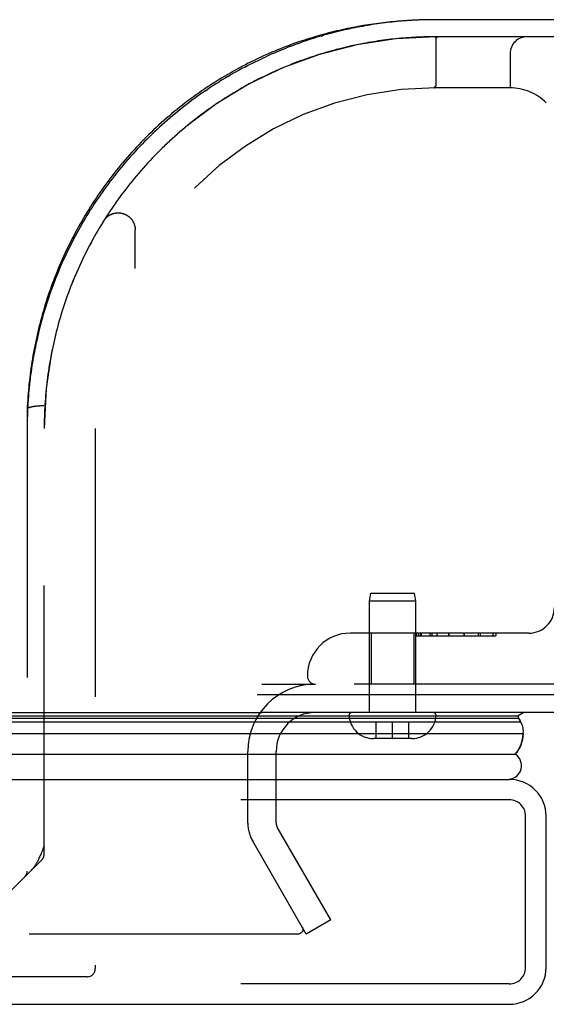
# Model space of a CAD drawing. Header units: inches. Extents: x 0 to 179, y 0 to 116.
# Tile 197 of 234: x 78.11 to 80.04, y 96.16 to 99.77. Entities that reach past the tile are written whole.
import ezdxf

# ---------------------------------------------------------------- set-up
doc = ezdxf.new("R2010")
doc.units = ezdxf.units.IN
doc.header["$LTSCALE"] = 9.842105
doc.header["$MEASUREMENT"] = 0
doc.linetypes.add('HIDDEN', pattern=[0.2, 0.1, -0.1])
doc.layers.get('0').update_dxf_attribs({"linetype": 'CONTINUOUS'})
doc.layers.add('DEFAULT_2', color=8, linetype='HIDDEN')
doc.layers.add('RIGHTHAND_DOOR_ASSEMBLY', color=7, linetype='CONTINUOUS')

msp = doc.modelspace()

# ---------------------------------------------------------------- linework, layer by layer
at = {"color": 7, "linetype": 'Continuous'}
for p, q in [((78.9786, 97.2969), (80.58, 97.2969)), ((34.4445, 97.2309), (78.9445, 97.2309))]:
    msp.add_line(p, q, dxfattribs=at)
at = {"color": 3, "linetype": 'Continuous'}
msp.add_line((80.4685, 97.2309), (78.9965, 97.2309), dxfattribs=at)
at = {"layer": 'DEFAULT_2', "color": 8, "linetype": 'HIDDEN'}
for p, q in [((78.9965, 97.3349), (79.191, 97.3349)), ((78.9445, 96.8258), (78.9445, 97.0884)), ((79.0485, 96.8258), (79.0485, 97.0884)), ((79.249, 96.4704), (79.0525, 96.8108)), ((79.159, 96.4184), (78.9624, 96.7588)), ((79.249, 96.4704), (79.159, 96.4184)), ((79.1269, 96.4184), (58.1635, 96.4184))]:
    msp.add_line(p, q, dxfattribs=at)
for points in [[(79.1469, 96.4357), (79.1469, 96.4349), (79.1467, 96.4332), (79.1463, 96.4314), (79.1457, 96.4297), (79.1449, 96.4281), (79.1439, 96.4266), (79.1428, 96.4251), (79.1414, 96.4238), (79.14, 96.4226), (79.1384, 96.4215), (79.1366, 96.4206), (79.1348, 96.4198), (79.1329, 96.4192), (79.1309, 96.4187), (79.1289, 96.4184), (79.1269, 96.4184)], [(79.1448, 96.4434), (79.1456, 96.4418), (79.1462, 96.4401), (79.1466, 96.4384), (79.1469, 96.4367), (79.1469, 96.4357)]]:
    msp.add_lwpolyline(points, dxfattribs=at)
for centre, radius, start, end in [((79.191, 97.0884), 0.2465, 90, 180), ((79.191, 97.0884), 0.1425, 90, 180), ((79.0785, 96.8258), 0.134, 180, 210), ((79.0785, 96.8258), 0.03, 180, 210)]:
    msp.add_arc(centre, radius, start, end, dxfattribs=at)
at = {"layer": 'RIGHTHAND_DOOR_ASSEMBLY', "color": 8, "linetype": 'HIDDEN'}
for p, q in [((79.6257, 99.7724), (79.6165, 99.7723)), ((79.6342, 99.7724), (79.6254, 99.7724)), ((80.163, 99.7724), (79.6342, 99.7724)), ((79.214, 99.7124), (79.2236, 99.7152)), ((79.1059, 99.6764), (79.1159, 99.6801)), ((79.1258, 99.6837), (79.1159, 99.6801)), ((80.163, 99.7099), (79.6342, 99.7099)), ((79.6342, 99.7043), (79.6342, 99.5327)), ((79.6423, 99.7096), (79.6419, 99.7095)), ((79.6427, 99.7096), (79.6423, 99.7096)), ((79.6432, 99.7097), (79.6427, 99.7096)), ((79.6437, 99.7097), (79.6432, 99.7097)), ((79.6442, 99.7098), (79.6437, 99.7097)), ((79.6447, 99.7098), (79.6442, 99.7098)), ((79.6452, 99.7098), (79.6458, 99.7099)), ((79.6463, 99.7099), (79.6469, 99.7099)), ((79.2049, 99.6442), (79.195, 99.6411)), ((79.2243, 99.6502), (79.2146, 99.6472)), ((79.9065, 99.6474), (79.9065, 99.5224)), ((79.1658, 99.6314), (79.156, 99.6279)), ((79.1755, 99.6347), (79.1657, 99.6313)), ((79.1853, 99.6379), (79.1754, 99.6347)), ((79.1951, 99.6411), (79.1852, 99.6379)), ((78.8712, 99.5639), (78.8815, 99.5699)), ((79.0406, 99.5815), (79.031, 99.5771)), ((78.83, 99.5387), (78.8403, 99.5451)), ((78.9437, 99.5331), (78.9336, 99.5274)), ((78.9536, 99.5384), (78.9435, 99.5329)), ((78.9634, 99.5436), (78.9534, 99.5383)), ((78.9732, 99.5488), (78.9632, 99.5435)), ((78.9829, 99.5537), (78.973, 99.5487)), ((78.9926, 99.5586), (78.9827, 99.5537)), ((79.0022, 99.5634), (78.9924, 99.5586)), ((78.789, 99.5117), (78.7993, 99.5186)), ((78.8835, 99.4981), (78.8731, 99.4917)), ((78.8937, 99.5043), (78.8833, 99.498)), ((78.9038, 99.5103), (78.8934, 99.5041)), ((78.9138, 99.5162), (78.9035, 99.5101)), ((78.9239, 99.522), (78.9136, 99.516)), ((78.9338, 99.5276), (78.9236, 99.5218)), ((79.6275, 99.5224), (79.6273, 99.5224)), ((79.6277, 99.5224), (79.6274, 99.5224)), ((79.6318, 99.5269), (79.633, 99.5286)), ((79.633, 99.5286), (79.6318, 99.5269)), ((79.9065, 99.5224), (79.6342, 99.5224)), ((78.8329, 99.4657), (78.8226, 99.4587)), ((78.843, 99.4724), (78.8327, 99.4655)), ((78.8531, 99.479), (78.8428, 99.4722)), ((78.8633, 99.4855), (78.8529, 99.4788)), ((78.8734, 99.4919), (78.863, 99.4853)), ((78.783, 99.4305), (78.7728, 99.423)), ((78.7929, 99.4377), (78.7827, 99.4303)), ((78.8029, 99.4449), (78.7926, 99.4376)), ((78.8129, 99.4519), (78.8026, 99.4447)), ((78.8229, 99.4588), (78.8126, 99.4517)), ((78.7339, 99.3927), (78.724, 99.3847)), ((78.7436, 99.4005), (78.7337, 99.3926)), ((78.7534, 99.4082), (78.7434, 99.4003)), ((78.7632, 99.4157), (78.7532, 99.408)), ((78.7731, 99.4232), (78.763, 99.4155)), ((78.6861, 99.3525), (78.6764, 99.344)), ((78.6955, 99.3608), (78.6858, 99.3523)), ((78.705, 99.3689), (78.6953, 99.3606)), ((78.7146, 99.3769), (78.7048, 99.3687)), ((78.7242, 99.3849), (78.7144, 99.3768)), ((78.6489, 99.3187), (78.6395, 99.3098)), ((78.6581, 99.3273), (78.6487, 99.3185)), ((78.6673, 99.3358), (78.6579, 99.3271)), ((78.6767, 99.3442), (78.6671, 99.3356)), ((78.6128, 99.2835), (78.6038, 99.2743)), ((78.6217, 99.2924), (78.6126, 99.2833)), ((78.6307, 99.3012), (78.6215, 99.2922)), ((78.6397, 99.31), (78.6305, 99.301)), ((78.5779, 99.247), (78.5693, 99.2375)), ((78.5865, 99.2562), (78.5778, 99.2468)), ((78.5952, 99.2654), (78.5864, 99.256)), ((78.604, 99.2744), (78.595, 99.2652)), ((78.5445, 99.2093), (78.5361, 99.1995)), ((78.5527, 99.2188), (78.5443, 99.2091)), ((78.561, 99.2283), (78.5525, 99.2186)), ((78.5694, 99.2377), (78.5609, 99.2281)), ((78.5203, 99.1804), (78.5122, 99.1704)), ((78.5282, 99.1901), (78.5201, 99.1802)), ((78.5363, 99.1997), (78.5281, 99.1899)), ((78.4893, 99.141), (78.4817, 99.1308)), ((78.4969, 99.1509), (78.4892, 99.1408)), ((78.5046, 99.1608), (78.4968, 99.1507)), ((78.5124, 99.1706), (78.5045, 99.1606)), ((78.4599, 99.1008), (78.4527, 99.0904)), ((78.4743, 99.1208), (78.467, 99.1107)), ((78.4818, 99.131), (78.4743, 99.1208)), ((78.4389, 99.0701), (78.432, 99.0596)), ((78.4458, 99.0803), (78.4388, 99.0699)), ((78.4528, 99.0906), (78.4457, 99.0802)), ((78.4122, 99.0286), (78.4057, 99.018)), ((78.4188, 99.039), (78.4121, 99.0284)), ((78.4254, 99.0494), (78.4187, 99.0389)), ((78.4321, 99.0598), (78.4253, 99.0493)), ((78.3933, 98.9971), (78.3871, 98.9864)), ((78.3995, 99.0076), (78.3932, 98.9969)), ((78.4058, 99.0181), (78.3994, 99.0075)), ((78.5315, 98.8599), (78.5315, 99.0015)), ((78.3753, 98.9653), (78.3695, 98.9545)), ((78.3812, 98.9759), (78.3753, 98.9652)), ((78.3872, 98.9865), (78.3812, 98.9758)), ((78.3528, 98.9226), (78.3473, 98.9117)), ((78.3583, 98.9333), (78.3527, 98.9224)), ((78.3695, 98.9545), (78.3638, 98.9438)), ((78.3474, 98.9118), (78.342, 98.9009)), ((78.3171, 98.8469), (78.3124, 98.8358)), ((78.3268, 98.8685), (78.3219, 98.8576)), ((78.2824, 98.7592), (78.2785, 98.7482)), ((78.2864, 98.7703), (78.2824, 98.7592)), ((78.2571, 98.6822), (78.2539, 98.6711)), ((78.2604, 98.6933), (78.2571, 98.6821)), ((78.2245, 98.5494), (78.2223, 98.5383)), ((78.2148, 98.4941), (78.2131, 98.4829)), ((78.2165, 98.5051), (78.2148, 98.494)), ((78.2184, 98.5162), (78.2165, 98.5051)), ((78.2086, 98.4498), (78.2073, 98.4387)), ((78.21, 98.4609), (78.2086, 98.4498)), ((78.2115, 98.4719), (78.21, 98.4608)), ((78.2131, 98.483), (78.2115, 98.4719)), ((78.2049, 98.4166), (78.2038, 98.4056)), ((78.206, 98.4277), (78.2049, 98.4166)), ((78.2073, 98.4387), (78.206, 98.4276)), ((78.2019, 98.3835), (78.2011, 98.3724)), ((78.2028, 98.3945), (78.2019, 98.3835)), ((78.2038, 98.4056), (78.2028, 98.3945)), ((78.1352, 98.3433), (78.1352, 98.3432)), ((78.1352, 98.3432), (78.1352, 96.6498)), ((78.1735, 98.3549), (78.1715, 98.3547)), ((78.1756, 98.3551), (78.1735, 98.3549)), ((78.1777, 98.3552), (78.1756, 98.3551)), ((78.1799, 98.3553), (78.1777, 98.3552)), ((78.1821, 98.3555), (78.1799, 98.3553)), ((78.1843, 98.3556), (78.1821, 98.3555)), ((78.1865, 98.3557), (78.1843, 98.3556)), ((78.1887, 98.3557), (78.1865, 98.3557)), ((78.1909, 98.3558), (78.1887, 98.3557)), ((78.1932, 98.3558), (78.1909, 98.3558)), ((78.2004, 98.3614), (78.1998, 98.3504)), ((78.2011, 98.3725), (78.2004, 98.3614)), ((78.1977, 96.7123), (78.1977, 98.2734)), ((78.3852, 98.2734), (78.3852, 96.2919)), ((79.3905, 97.64), (79.3955, 97.6684)), ((79.3955, 97.6684), (79.5555, 97.6684)), ((79.5605, 97.64), (79.5555, 97.6684)), ((79.5605, 97.64), (79.3905, 97.64)), ((79.3905, 97.2309), (79.3905, 97.64)), ((79.5605, 97.2309), (79.5605, 97.64)), ((79.9755, 97.5224), (79.3205, 97.5224)), ((79.3975, 97.5224), (79.3975, 97.3349)), ((79.5535, 97.5224), (79.5535, 97.3349)), ((79.5627, 97.5124), (79.5627, 97.5224)), ((79.5627, 97.5124), (79.8548, 97.5124)), ((79.563, 97.5224), (79.563, 97.5124)), ((79.5702, 97.5224), (79.5702, 97.5124)), ((79.5774, 97.5224), (79.5774, 97.5124)), ((79.5798, 97.5224), (79.5798, 97.5124)), ((79.6118, 97.5224), (79.6118, 97.5124)), ((79.6213, 97.5124), (79.6213, 97.5224)), ((79.6373, 97.5224), (79.6373, 97.5124)), ((79.6818, 97.5224), (79.6818, 97.5124)), ((79.6818, 97.5124), (79.6818, 97.5224)), ((79.738, 97.5224), (79.738, 97.5124)), ((79.7381, 97.5124), (79.7381, 97.5224)), ((79.7381, 97.5124), (79.7381, 97.5224)), ((79.7892, 97.5224), (79.7892, 97.5124)), ((79.7964, 97.5224), (79.7964, 97.5124)), ((79.8428, 97.5224), (79.8428, 97.5124)), ((79.8548, 97.5224), (79.8548, 97.5124)), ((80.3192, 97.3349), (79.193, 97.3349)), ((79.6253, 97.2309), (79.3256, 97.2309)), ((79.5355, 97.1954), (79.4155, 97.1954)), ((79.4155, 97.1354), (79.4155, 97.1954)), ((79.4755, 97.1354), (79.4755, 97.1954)), ((79.5355, 97.1354), (79.5355, 97.1954)), ((79.5455, 97.1354), (79.4055, 97.1354)), ((79.4755, 97.1354), (79.4773, 97.1354)), ((79.9037, 96.9109), (57.3612, 96.9109)), ((79.9637, 96.2959), (79.9637, 96.8509)), ((78.1889, 96.6911), (78.0105, 96.5126)), ((78.3552, 96.2619), (77.1982, 96.2619)), ((79.9037, 96.2359), (57.3612, 96.2359))]:
    msp.add_line(p, q, dxfattribs=at)
at = {"layer": 'RIGHTHAND_DOOR_ASSEMBLY', "color": 7, "linetype": 'Continuous'}
for p, q in [((78.9445, 97.2309), (78.9955, 97.2309)), ((79.9568, 97.2309), (79.936, 97.219)), ((57.3198, 97.1965), (79.9451, 97.1965)), ((57.3265, 97.2102), (79.9384, 97.2102)), ((57.3289, 97.219), (79.936, 97.219)), ((79.9541, 97.1532), (57.3108, 97.1532)), ((57.3392, 97.078), (79.9257, 97.078))]:
    msp.add_line(p, q, dxfattribs=at)
at = {"layer": 'RIGHTHAND_DOOR_ASSEMBLY', "color": 3, "linetype": 'Continuous'}
for p, q in [((57.3612, 96.9859), (79.9037, 96.9859)), ((80.0387, 96.2959), (80.0387, 96.8509)), ((57.3612, 96.1609), (79.9037, 96.1609))]:
    msp.add_line(p, q, dxfattribs=at)
at = {"layer": 'RIGHTHAND_DOOR_ASSEMBLY', "color": 8, "linetype": 'HIDDEN'}
for points in [[(79.6171, 99.7723), (79.6085, 99.7722), (79.5999, 99.772), (79.5912, 99.7718), (79.5826, 99.7716), (79.574, 99.7713), (79.5653, 99.771), (79.5567, 99.7706), (79.548, 99.7701), (79.5393, 99.7697), (79.5305, 99.7691), (79.5218, 99.7686), (79.513, 99.7679), (79.5042, 99.7673), (79.4953, 99.7665), (79.4864, 99.7658), (79.4775, 99.7649), (79.4686, 99.764), (79.4596, 99.7631), (79.4506, 99.7621), (79.4416, 99.7611), (79.4325, 99.76), (79.4233, 99.7588), (79.4141, 99.7576), (79.4049, 99.7563), (79.3957, 99.7549), (79.3864, 99.7535), (79.377, 99.752), (79.3676, 99.7505), (79.3582, 99.7488), (79.3487, 99.7472), (79.3391, 99.7454), (79.3295, 99.7436), (79.3199, 99.7417), (79.3102, 99.7397), (79.3005, 99.7376), (79.2907, 99.7355), (79.2809, 99.7333), (79.271, 99.731), (79.2611, 99.7286), (79.2511, 99.7261), (79.2411, 99.7236), (79.231, 99.721), (79.2209, 99.7182), (79.2108, 99.7154), (79.2006, 99.7125), (79.1903, 99.7095), (79.1801, 99.7064), (79.1697, 99.7033), (79.1594, 99.7), (79.149, 99.6966), (79.1385, 99.6931), (79.128, 99.6895), (79.1175, 99.6859), (79.107, 99.6821), (79.0964, 99.6782), (79.0858, 99.6742), (79.0752, 99.6701), (79.0645, 99.6659), (79.0538, 99.6616), (79.0431, 99.6572), (79.0324, 99.6527), (79.0217, 99.6481), (79.0109, 99.6433), (79.0002, 99.6385), (78.9894, 99.6335), (78.9786, 99.6285), (78.9678, 99.6233), (78.957, 99.618), (78.9463, 99.6126), (78.9355, 99.6071), (78.9247, 99.6015), (78.9139, 99.5958), (78.9032, 99.5899), (78.8924, 99.584), (78.8817, 99.578), (78.871, 99.5718), (78.8604, 99.5655), (78.8497, 99.5592), (78.8391, 99.5527), (78.8285, 99.5461), (78.818, 99.5394), (78.8074, 99.5326), (78.797, 99.5257), (78.7865, 99.5187), (78.7761, 99.5116), (78.7658, 99.5044), (78.7555, 99.4971), (78.7452, 99.4897), (78.735, 99.4822), (78.7249, 99.4746), (78.7148, 99.4669), (78.7047, 99.4592), (78.6948, 99.4513), (78.6849, 99.4433), (78.675, 99.4353), (78.6652, 99.4271), (78.6555, 99.4189), (78.6459, 99.4106), (78.6363, 99.4022), (78.6268, 99.3937), (78.6174, 99.3852), (78.6081, 99.3765), (78.5988, 99.3678), (78.5896, 99.359), (78.5805, 99.3501), (78.5715, 99.3412), (78.5625, 99.3322), (78.5536, 99.3231), (78.5449, 99.3139), (78.5361, 99.3047), (78.5275, 99.2954), (78.519, 99.286), (78.5106, 99.2766), (78.5022, 99.2671), (78.4939, 99.2576), (78.4858, 99.2479), (78.4777, 99.2383), (78.4697, 99.2285), (78.4618, 99.2187), (78.454, 99.2089), (78.4463, 99.199), (78.4386, 99.189), (78.4311, 99.179), (78.4237, 99.169), (78.4163, 99.1588), (78.4091, 99.1487), (78.4019, 99.1385), (78.3948, 99.1282), (78.3879, 99.1179), (78.381, 99.1076), (78.3742, 99.0972), (78.3675, 99.0867), (78.3609, 99.0763), (78.3544, 99.0657), (78.348, 99.0552)], [(79.6257, 99.7724), (79.6171, 99.7723), (79.6085, 99.7722), (79.5999, 99.772), (79.5912, 99.7718), (79.5826, 99.7716), (79.574, 99.7713), (79.5653, 99.771), (79.5567, 99.7706), (79.548, 99.7701), (79.5393, 99.7697), (79.5305, 99.7691), (79.5218, 99.7686), (79.513, 99.7679), (79.5042, 99.7673), (79.4953, 99.7665), (79.4865, 99.7658), (79.4775, 99.7649), (79.4686, 99.764), (79.4596, 99.7631), (79.4506, 99.7621), (79.4416, 99.7611), (79.4325, 99.76), (79.4233, 99.7588), (79.4142, 99.7576), (79.4049, 99.7563), (79.3957, 99.7549), (79.3864, 99.7535), (79.377, 99.752), (79.3676, 99.7505), (79.3582, 99.7488), (79.3487, 99.7472), (79.3391, 99.7454), (79.3295, 99.7436), (79.3199, 99.7417), (79.3102, 99.7397), (79.3005, 99.7376), (79.2907, 99.7355), (79.2809, 99.7333), (79.271, 99.731), (79.2611, 99.7286), (79.2511, 99.7261), (79.2411, 99.7236), (79.2311, 99.721), (79.2209, 99.7182), (79.2108, 99.7154), (79.2006, 99.7125), (79.1903, 99.7095), (79.1801, 99.7064), (79.1697, 99.7033), (79.1594, 99.7), (79.149, 99.6966), (79.1385, 99.6931), (79.128, 99.6896), (79.1175, 99.6859), (79.107, 99.6821), (79.0964, 99.6782), (79.0858, 99.6742), (79.0752, 99.6701), (79.0645, 99.6659), (79.0538, 99.6616), (79.0431, 99.6572), (79.0324, 99.6527), (79.0217, 99.6481), (79.0109, 99.6433), (79.0002, 99.6385), (78.9894, 99.6336), (78.9786, 99.6285), (78.9678, 99.6233), (78.957, 99.618), (78.9463, 99.6126), (78.9355, 99.6071), (78.9247, 99.6015), (78.9139, 99.5958), (78.9032, 99.59), (78.8925, 99.584), (78.8817, 99.578), (78.871, 99.5718), (78.8604, 99.5655), (78.8497, 99.5592), (78.8391, 99.5527), (78.8285, 99.5461), (78.818, 99.5394), (78.8074, 99.5326), (78.797, 99.5257), (78.7865, 99.5187), (78.7761, 99.5116), (78.7658, 99.5044), (78.7555, 99.4971), (78.7452, 99.4897), (78.735, 99.4822), (78.7249, 99.4746)], [(79.6165, 99.7723), (79.6077, 99.7721), (79.5988, 99.772), (79.5899, 99.7717), (79.5811, 99.7714), (79.5722, 99.7711), (79.5633, 99.7707), (79.5544, 99.7703), (79.5456, 99.7698), (79.5367, 99.7692), (79.5278, 99.7686), (79.5188, 99.7679), (79.5099, 99.7672), (79.501, 99.7665), (79.492, 99.7656), (79.483, 99.7648), (79.4741, 99.7638), (79.4651, 99.7628), (79.4561, 99.7618), (79.447, 99.7607), (79.438, 99.7595), (79.4289, 99.7583), (79.4198, 99.757), (79.4107, 99.7557), (79.4016, 99.7543), (79.3925, 99.7528), (79.3833, 99.7513), (79.3741, 99.7497), (79.3649, 99.748), (79.3557, 99.7463), (79.3464, 99.7445), (79.3371, 99.7427), (79.3278, 99.7408), (79.3185, 99.7388), (79.3091, 99.7368), (79.2997, 99.7347), (79.2903, 99.7325), (79.2809, 99.7302), (79.2714, 99.7279), (79.2619, 99.7255), (79.2524, 99.723), (79.2428, 99.7205), (79.2332, 99.7179), (79.2236, 99.7152)], [(79.1258, 99.6837), (79.1358, 99.6872), (79.1456, 99.6907)], [(79.214, 99.7124), (79.2043, 99.7095), (79.1946, 99.7066), (79.1849, 99.7036), (79.1751, 99.7005), (79.1653, 99.6973), (79.1555, 99.694), (79.1456, 99.6907)], [(79.3489, 99.6813), (79.3394, 99.6793), (79.33, 99.6773), (79.3205, 99.6752), (79.311, 99.673), (79.3015, 99.6708), (79.2919, 99.6685), (79.2823, 99.6661), (79.2726, 99.6636)], [(79.3488, 99.6812), (79.3394, 99.6793), (79.3299, 99.6773), (79.3204, 99.6752), (79.3109, 99.673), (79.3014, 99.6708), (79.2918, 99.6685), (79.2822, 99.6661)], [(79.3958, 99.69), (79.3864, 99.6884), (79.3771, 99.6867), (79.3677, 99.6849), (79.3583, 99.6831), (79.3488, 99.6812)], [(79.3957, 99.6899), (79.3864, 99.6883), (79.377, 99.6867), (79.3676, 99.6849), (79.3582, 99.6831)], [(79.433, 99.6957), (79.4237, 99.6944), (79.4144, 99.693), (79.4051, 99.6915), (79.3957, 99.6899)], [(79.4329, 99.6957), (79.4236, 99.6944), (79.4144, 99.693), (79.405, 99.6915)], [(79.616, 99.7098), (79.6069, 99.7096), (79.5979, 99.7094), (79.5888, 99.7092), (79.5797, 99.7088), (79.5706, 99.7085), (79.5615, 99.708), (79.5523, 99.7075), (79.5432, 99.707), (79.5341, 99.7064), (79.525, 99.7057), (79.5158, 99.705), (79.5067, 99.7042), (79.4975, 99.7034), (79.4883, 99.7025), (79.4791, 99.7015), (79.4699, 99.7005), (79.4607, 99.6994), (79.4515, 99.6982), (79.4422, 99.697), (79.4329, 99.6957)], [(79.6342, 99.7099), (79.6251, 99.7099), (79.616, 99.7098), (79.6069, 99.7096), (79.5978, 99.7094), (79.5888, 99.7092), (79.5797, 99.7088), (79.5705, 99.7085), (79.5614, 99.708), (79.5523, 99.7075), (79.5432, 99.707), (79.5341, 99.7064), (79.5249, 99.7057), (79.5158, 99.705), (79.5066, 99.7042), (79.4975, 99.7034), (79.4883, 99.7025), (79.4791, 99.7015), (79.4699, 99.7005), (79.4607, 99.6994), (79.4514, 99.6982), (79.4422, 99.697)], [(79.6342, 99.7043), (79.6342, 99.7044), (79.6342, 99.7046), (79.6342, 99.7047), (79.6343, 99.7049), (79.6343, 99.705), (79.6343, 99.7051), (79.6344, 99.7053), (79.6344, 99.7054), (79.6345, 99.7056), (79.6345, 99.7057), (79.6346, 99.7058), (79.6347, 99.7059), (79.6347, 99.7061), (79.6348, 99.7062), (79.6349, 99.7063), (79.635, 99.7064), (79.6351, 99.7066), (79.6352, 99.7067), (79.6353, 99.7068), (79.6354, 99.7069), (79.6356, 99.707), (79.6357, 99.7072), (79.6358, 99.7073), (79.636, 99.7074), (79.6361, 99.7075), (79.6363, 99.7076), (79.6365, 99.7077), (79.6366, 99.7078), (79.6368, 99.7079), (79.637, 99.7081), (79.6372, 99.7082), (79.6375, 99.7083), (79.6377, 99.7084), (79.6379, 99.7085), (79.6382, 99.7086), (79.6384, 99.7087), (79.6387, 99.7088), (79.639, 99.7089), (79.6393, 99.709), (79.6396, 99.709), (79.64, 99.7091), (79.6403, 99.7092), (79.6407, 99.7093), (79.641, 99.7094), (79.6414, 99.7094), (79.6418, 99.7095)], [(79.6458, 99.7099), (79.6452, 99.7098), (79.6447, 99.7098)], [(79.647, 99.7099), (79.6464, 99.7099), (79.6458, 99.7099)], [(79.0355, 99.6478), (79.0253, 99.6433), (79.0151, 99.6388)], [(79.0355, 99.6478), (79.0456, 99.6522), (79.0557, 99.6564), (79.0658, 99.6606), (79.0759, 99.6647), (79.0859, 99.6687)], [(79.1059, 99.6764), (79.096, 99.6726), (79.0859, 99.6687)], [(79.2244, 99.6502), (79.2146, 99.6472), (79.2048, 99.6442)], [(79.2727, 99.6637), (79.2631, 99.6611), (79.2535, 99.6585), (79.2438, 99.6558), (79.2341, 99.653), (79.2243, 99.6502)], [(79.2726, 99.6636), (79.263, 99.6611), (79.2534, 99.6585), (79.2437, 99.6558), (79.234, 99.653)], [(78.9331, 99.5985), (78.9434, 99.6039), (78.9537, 99.6092), (78.9639, 99.6144), (78.9742, 99.6195), (78.9845, 99.6244), (78.9947, 99.6293), (79.0049, 99.6341), (79.0151, 99.6388)], [(79.156, 99.628), (79.1463, 99.6245), (79.1366, 99.621), (79.127, 99.6174), (79.1174, 99.6137), (79.1077, 99.6099), (79.0981, 99.6061), (79.0886, 99.6022), (79.079, 99.5982), (79.0694, 99.5942), (79.0598, 99.59), (79.0502, 99.5858)], [(79.156, 99.6279), (79.1462, 99.6245), (79.1366, 99.6209), (79.1269, 99.6173), (79.1173, 99.6137), (79.1077, 99.6099), (79.0981, 99.6061), (79.0885, 99.6022)], [(78.9331, 99.5985), (78.9228, 99.593), (78.9124, 99.5874), (78.9021, 99.5817), (78.8918, 99.5759), (78.8815, 99.5699)], [(79.031, 99.5771), (79.0214, 99.5726), (79.0118, 99.5681), (79.0021, 99.5633)], [(79.031, 99.5771), (79.0214, 99.5726), (79.0117, 99.568)], [(79.079, 99.5982), (79.0694, 99.5942), (79.0598, 99.59), (79.0502, 99.5858), (79.0406, 99.5815)], [(78.83, 99.5387), (78.8197, 99.5321), (78.8095, 99.5254), (78.7993, 99.5186)], [(78.8712, 99.5639), (78.8609, 99.5578), (78.8506, 99.5515), (78.8403, 99.5451)], [(78.789, 99.5117), (78.7789, 99.5047), (78.7687, 99.4976), (78.7586, 99.4903), (78.7485, 99.483), (78.7384, 99.4756), (78.7284, 99.468), (78.7184, 99.4604), (78.7084, 99.4526), (78.6985, 99.4448), (78.6887, 99.4369), (78.6789, 99.4288), (78.6691, 99.4207), (78.6594, 99.4125), (78.6497, 99.4041), (78.6402, 99.3957), (78.6306, 99.3872), (78.6212, 99.3786), (78.6118, 99.3699), (78.6024, 99.3611), (78.5932, 99.3523), (78.584, 99.3433), (78.5748, 99.3343), (78.5658, 99.3252), (78.5568, 99.316), (78.5479, 99.3067), (78.5391, 99.2974), (78.5304, 99.2879), (78.5217, 99.2784), (78.5132, 99.2689), (78.5047, 99.2592), (78.4963, 99.2495), (78.488, 99.2398), (78.4798, 99.2299), (78.4716, 99.22), (78.4636, 99.2101), (78.4556, 99.2), (78.4478, 99.19), (78.44, 99.1798), (78.4324, 99.1697), (78.4248, 99.1594), (78.4173, 99.1491), (78.4099, 99.1388), (78.4027, 99.1284), (78.3955, 99.1179), (78.3884, 99.1075), (78.3814, 99.0969), (78.3745, 99.0863), (78.3678, 99.0757), (78.3611, 99.0651), (78.3545, 99.0544), (78.348, 99.0437), (78.3416, 99.0329), (78.3353, 99.0221), (78.3291, 99.0112), (78.3231, 99.0004), (78.3171, 98.9895), (78.3112, 98.9785), (78.3054, 98.9676), (78.2997, 98.9566), (78.2941, 98.9456), (78.2887, 98.9345), (78.2833, 98.9235), (78.278, 98.9124), (78.2728, 98.9013), (78.2677, 98.8901), (78.2628, 98.879), (78.2579, 98.8678), (78.2531, 98.8566), (78.2484, 98.8454), (78.2438, 98.8341), (78.2394, 98.8229), (78.235, 98.8116), (78.2307, 98.8003), (78.2265, 98.789), (78.2224, 98.7777), (78.2184, 98.7664), (78.2145, 98.7551), (78.2107, 98.7437), (78.207, 98.7323), (78.2034, 98.721), (78.1999, 98.7096), (78.1965, 98.6982), (78.1932, 98.6868), (78.19, 98.6754), (78.1869, 98.664), (78.1838, 98.6526), (78.1809, 98.6411), (78.178, 98.6297), (78.1753, 98.6183), (78.1726, 98.6068), (78.1701, 98.5954), (78.1676, 98.5839), (78.1652, 98.5724), (78.1629, 98.561), (78.1608, 98.5495), (78.1587, 98.5381), (78.1566, 98.5266), (78.1547, 98.5151), (78.1529, 98.5037), (78.1512, 98.4922), (78.1495, 98.4807), (78.148, 98.4693), (78.1465, 98.4578), (78.1451, 98.4463), (78.1438, 98.4349), (78.1427, 98.4234), (78.1415, 98.4119), (78.1405, 98.4005), (78.1396, 98.389), (78.1388, 98.3776), (78.138, 98.3661), (78.1373, 98.3547), (78.1368, 98.3432), (78.1363, 98.3318), (78.1359, 98.3204), (78.1356, 98.3089), (78.1353, 98.2975), (78.1352, 98.2861)], [(79.6301, 99.5244), (79.6299, 99.5242), (79.6297, 99.524), (79.6296, 99.5238), (79.6294, 99.5236), (79.6292, 99.5235), (79.6291, 99.5233), (79.6289, 99.5231), (79.6288, 99.523), (79.6286, 99.5229), (79.6285, 99.5228), (79.6283, 99.5227), (79.6282, 99.5226), (79.628, 99.5225), (79.6279, 99.5225), (79.6277, 99.5224), (79.6276, 99.5224)], [(79.6277, 99.5224), (79.6278, 99.5224), (79.628, 99.5225), (79.6281, 99.5225), (79.6283, 99.5226), (79.6284, 99.5227), (79.6285, 99.5228), (79.6287, 99.5229), (79.6288, 99.523), (79.629, 99.5231), (79.6291, 99.5233), (79.6293, 99.5234), (79.6294, 99.5236), (79.6296, 99.5238), (79.6298, 99.524), (79.6299, 99.5242), (79.6301, 99.5244)], [(79.6318, 99.5269), (79.6314, 99.5263), (79.6312, 99.526), (79.631, 99.5257), (79.6308, 99.5254), (79.6306, 99.5251), (79.6304, 99.5249), (79.6303, 99.5247), (79.6301, 99.5244)], [(79.6301, 99.5244), (79.6303, 99.5246), (79.6305, 99.5249), (79.6306, 99.5251), (79.6308, 99.5254), (79.631, 99.5256), (79.6312, 99.5259), (79.6314, 99.5262), (79.6318, 99.5269)], [(79.6342, 99.5327), (79.6342, 99.5324), (79.6342, 99.5322), (79.6342, 99.532), (79.6342, 99.5318), (79.6341, 99.5315), (79.6341, 99.5313), (79.634, 99.5311), (79.634, 99.5309), (79.6339, 99.5307), (79.6339, 99.5305), (79.6338, 99.5303), (79.6338, 99.5301), (79.6337, 99.5299), (79.6336, 99.5297), (79.6335, 99.5295), (79.6334, 99.5293), (79.6333, 99.5291), (79.6332, 99.5289), (79.6331, 99.5288), (79.633, 99.5286)], [(79.633, 99.5286), (79.6331, 99.5287), (79.6332, 99.5289), (79.6333, 99.5291), (79.6334, 99.5293), (79.6335, 99.5295), (79.6336, 99.5297), (79.6337, 99.5299)], [(78.7148, 99.4669), (78.7047, 99.4592), (78.6948, 99.4513), (78.6849, 99.4433), (78.675, 99.4353), (78.6652, 99.4271), (78.6555, 99.4189), (78.6459, 99.4106), (78.6363, 99.4022), (78.6268, 99.3937), (78.6174, 99.3852), (78.6081, 99.3765), (78.5988, 99.3678), (78.5896, 99.359), (78.5805, 99.3502), (78.5715, 99.3412), (78.5625, 99.3322), (78.5536, 99.3231), (78.5449, 99.3139), (78.5362, 99.3047), (78.5275, 99.2954), (78.519, 99.286), (78.5106, 99.2766), (78.5022, 99.2671), (78.494, 99.2576), (78.4858, 99.248), (78.4777, 99.2383), (78.4697, 99.2285), (78.4618, 99.2187), (78.454, 99.2089), (78.4463, 99.199), (78.4386, 99.189), (78.4311, 99.179), (78.4237, 99.169), (78.4163, 99.1589), (78.4091, 99.1487), (78.4019, 99.1385), (78.3948, 99.1282), (78.3879, 99.1179), (78.381, 99.1076), (78.3742, 99.0972), (78.3675, 99.0867), (78.3609, 99.0763), (78.3544, 99.0657), (78.348, 99.0552), (78.3417, 99.0446), (78.3355, 99.034), (78.3294, 99.0233), (78.3234, 99.0126), (78.3175, 99.0018), (78.3117, 98.9911), (78.3059, 98.9802), (78.3003, 98.9694), (78.2948, 98.9585), (78.2893, 98.9476), (78.284, 98.9367), (78.2787, 98.9257), (78.2736, 98.9147), (78.2685, 98.9037), (78.2635, 98.8927), (78.2587, 98.8816), (78.2539, 98.8705), (78.2492, 98.8594), (78.2447, 98.8482), (78.2402, 98.837), (78.2358, 98.8258), (78.2315, 98.8146), (78.2273, 98.8034), (78.2232, 98.7921), (78.2192, 98.7808), (78.2152, 98.7695), (78.2114, 98.7582), (78.2077, 98.7469), (78.204, 98.7355), (78.2005, 98.7242), (78.197, 98.7128), (78.1937, 98.7014), (78.1904, 98.69), (78.1873, 98.6785), (78.1842, 98.6671), (78.1812, 98.6556), (78.1783, 98.6442), (78.1755, 98.6327), (78.1728, 98.6212), (78.1702, 98.6097), (78.1677, 98.5982), (78.1652, 98.5866), (78.1629, 98.5751), (78.1606, 98.5636), (78.1585, 98.552), (78.1564, 98.5404), (78.1544, 98.5289), (78.1526, 98.5173), (78.1508, 98.5057), (78.1491, 98.4941), (78.1475, 98.4825), (78.146, 98.4709), (78.1445, 98.4593), (78.1432, 98.4477)], [(78.4744, 99.121), (78.4671, 99.1109), (78.4598, 99.1006)], [(78.416, 99.0346), (78.4166, 99.0355), (78.4172, 99.0364), (78.4178, 99.0374), (78.4185, 99.0383), (78.4191, 99.0392), (78.4198, 99.0401), (78.4205, 99.041), (78.4213, 99.0419), (78.422, 99.0427), (78.4228, 99.0436), (78.4236, 99.0444), (78.4243, 99.0452), (78.4251, 99.046), (78.426, 99.0468), (78.4268, 99.0476), (78.4276, 99.0484), (78.4285, 99.0491), (78.4294, 99.0498), (78.4303, 99.0505), (78.4312, 99.0512), (78.4321, 99.0519), (78.433, 99.0526), (78.4339, 99.0532), (78.4349, 99.0539), (78.4358, 99.0545), (78.4368, 99.0551), (78.4378, 99.0556), (78.4388, 99.0562), (78.4398, 99.0567), (78.4408, 99.0573), (78.4418, 99.0578), (78.4429, 99.0583), (78.4439, 99.0587), (78.4449, 99.0592), (78.446, 99.0596), (78.4471, 99.06), (78.4481, 99.0604), (78.4492, 99.0608), (78.4503, 99.0611), (78.4514, 99.0614), (78.4525, 99.0618), (78.4536, 99.0621), (78.4547, 99.0623), (78.4558, 99.0626), (78.4569, 99.0628), (78.458, 99.063), (78.4591, 99.0632), (78.4603, 99.0634), (78.4614, 99.0635), (78.4625, 99.0636), (78.4637, 99.0638), (78.4648, 99.0638), (78.4659, 99.0639), (78.4671, 99.064), (78.4682, 99.064), (78.4694, 99.064), (78.4705, 99.064), (78.4716, 99.0639), (78.4728, 99.0639), (78.4739, 99.0638), (78.475, 99.0637), (78.4762, 99.0636), (78.4773, 99.0634), (78.4784, 99.0633), (78.4795, 99.0631), (78.4807, 99.0629), (78.4818, 99.0627), (78.4829, 99.0624), (78.484, 99.0621), (78.4851, 99.0619), (78.4862, 99.0616), (78.4873, 99.0612), (78.4884, 99.0609), (78.4895, 99.0605), (78.4905, 99.0601), (78.4916, 99.0597), (78.4927, 99.0593), (78.4937, 99.0589), (78.4947, 99.0584), (78.4958, 99.0579), (78.4968, 99.0574), (78.4978, 99.0569), (78.4988, 99.0564), (78.4998, 99.0558), (78.5008, 99.0553), (78.5018, 99.0547), (78.5027, 99.0541), (78.5037, 99.0535), (78.5046, 99.0528), (78.5056, 99.0522), (78.5065, 99.0515), (78.5074, 99.0508), (78.5083, 99.0501), (78.5092, 99.0494), (78.51, 99.0486), (78.5109, 99.0479), (78.5117, 99.0471), (78.5125, 99.0463), (78.5133, 99.0455), (78.5141, 99.0447), (78.5149, 99.0439), (78.5157, 99.043), (78.5164, 99.0422), (78.5172, 99.0413), (78.5179, 99.0404), (78.5186, 99.0395), (78.5193, 99.0386), (78.5199, 99.0377), (78.5206, 99.0367), (78.5212, 99.0358), (78.5218, 99.0348), (78.5224, 99.0339), (78.523, 99.0329), (78.5236, 99.0319), (78.5241, 99.0309), (78.5246, 99.0299), (78.5252, 99.0289), (78.5256, 99.0278), (78.5261, 99.0268), (78.5266, 99.0258), (78.527, 99.0247), (78.5274, 99.0237), (78.5278, 99.0226), (78.5282, 99.0215), (78.5285, 99.0204), (78.5289, 99.0193), (78.5292, 99.0182), (78.5295, 99.0171), (78.5298, 99.016), (78.53, 99.0149), (78.5303, 99.0138), (78.5305, 99.0127), (78.5307, 99.0116), (78.5308, 99.0105), (78.531, 99.0093), (78.5311, 99.0082), (78.5312, 99.0071), (78.5313, 99.0059), (78.5314, 99.0048), (78.5314, 99.0037), (78.5315, 99.0025), (78.5315, 99.0015)], [(78.3695, 98.9547), (78.3638, 98.944), (78.3582, 98.9331)], [(78.3421, 98.901), (78.3369, 98.8902), (78.3318, 98.8794), (78.3268, 98.8685)], [(78.342, 98.9009), (78.3368, 98.8901), (78.3317, 98.8793)], [(78.3268, 98.8686), (78.3219, 98.8577), (78.3171, 98.8467)], [(78.3125, 98.836), (78.3079, 98.8251), (78.3034, 98.8141), (78.299, 98.8032), (78.2947, 98.7923), (78.2905, 98.7813), (78.2864, 98.7702)], [(78.3124, 98.8358), (78.3078, 98.8249), (78.3033, 98.814), (78.2989, 98.8031), (78.2946, 98.7921), (78.2905, 98.7812)], [(78.2824, 98.7593), (78.2785, 98.7484), (78.2747, 98.7372)], [(78.2747, 98.7373), (78.271, 98.7263), (78.2674, 98.7153), (78.2639, 98.7043), (78.2604, 98.6932)], [(78.2747, 98.7372), (78.271, 98.7262), (78.2673, 98.7152), (78.2638, 98.7042)], [(78.2539, 98.6712), (78.2507, 98.6601), (78.2477, 98.6491), (78.2448, 98.638), (78.2419, 98.6269), (78.2391, 98.6159), (78.2365, 98.6048), (78.2339, 98.5937), (78.2314, 98.5827), (78.229, 98.5716), (78.2267, 98.5605), (78.2245, 98.5494)], [(78.2539, 98.6711), (78.2507, 98.66), (78.2477, 98.649), (78.2447, 98.6379), (78.2419, 98.6269), (78.2391, 98.6158), (78.2364, 98.6047), (78.2339, 98.5937), (78.2314, 98.5826), (78.229, 98.5715), (78.2267, 98.5605)], [(78.2224, 98.5384), (78.2203, 98.5273), (78.2184, 98.5162)], [(78.2223, 98.5383), (78.2203, 98.5272), (78.2184, 98.5162)], [(78.1432, 98.4477), (78.1419, 98.4361), (78.1408, 98.4245), (78.1397, 98.4129), (78.1387, 98.4013), (78.1379, 98.3897), (78.1371, 98.378), (78.1364, 98.3664), (78.1357, 98.3548), (78.1352, 98.3433)], [(78.1715, 98.3547), (78.1704, 98.3546), (78.1694, 98.3545), (78.1684, 98.3544), (78.1674, 98.3543), (78.1664, 98.3542), (78.1655, 98.3541), (78.1645, 98.3539), (78.1636, 98.3538), (78.1626, 98.3537), (78.1617, 98.3536), (78.1608, 98.3534), (78.1599, 98.3533), (78.159, 98.3531), (78.1581, 98.353), (78.1572, 98.3529), (78.1564, 98.3527), (78.1555, 98.3526), (78.1547, 98.3524), (78.1539, 98.3522), (78.1531, 98.3521), (78.1523, 98.3519), (78.1516, 98.3517), (78.1508, 98.3516), (78.1501, 98.3514), (78.1493, 98.3512), (78.1486, 98.351), (78.1479, 98.3509), (78.1473, 98.3507), (78.1466, 98.3505), (78.146, 98.3503), (78.1453, 98.3501), (78.1447, 98.3499), (78.1442, 98.3497), (78.1436, 98.3495), (78.143, 98.3493), (78.1425, 98.3491), (78.142, 98.3489), (78.1415, 98.3487), (78.141, 98.3485), (78.1405, 98.3483), (78.1401, 98.3481), (78.1396, 98.3479), (78.1392, 98.3477), (78.1388, 98.3475), (78.1385, 98.3472), (78.1381, 98.347), (78.1378, 98.3468), (78.1375, 98.3466), (78.1372, 98.3464), (78.1369, 98.3461), (78.1367, 98.3459), (78.1364, 98.3457), (78.1362, 98.3455), (78.136, 98.3452), (78.1359, 98.345), (78.1357, 98.3448), (78.1356, 98.3446), (78.1355, 98.3443), (78.1354, 98.3441), (78.1353, 98.3439), (78.1352, 98.3436), (78.1352, 98.3434), (78.1352, 98.3433)], [(78.1966, 98.3559), (78.1954, 98.3559), (78.1932, 98.3558)], [(78.1998, 98.3504), (78.1992, 98.3394), (78.1988, 98.3284), (78.1984, 98.3173), (78.1981, 98.3063), (78.1979, 98.2954), (78.1977, 98.2844), (78.1977, 98.2734)], [(78.1977, 96.7423), (78.1954, 96.7363), (78.1932, 96.7307), (78.191, 96.7252), (78.1889, 96.7201), (78.187, 96.7152), (78.1851, 96.7107), (78.1832, 96.7065), (78.1815, 96.7025), (78.1798, 96.6988), (78.1782, 96.6953), (78.1767, 96.6921), (78.1752, 96.6892), (78.1738, 96.6864), (78.1724, 96.6838), (78.1711, 96.6813), (78.1698, 96.679), (78.1686, 96.6769), (78.1674, 96.6749), (78.1662, 96.6729), (78.1651, 96.6711), (78.1639, 96.6694), (78.1628, 96.6677), (78.1617, 96.6662), (78.1607, 96.6647), (78.1596, 96.6632), (78.1586, 96.6619), (78.1575, 96.6606), (78.1565, 96.6593), (78.1555, 96.6581), (78.1546, 96.657), (78.1536, 96.6559), (78.1526, 96.6549), (78.1517, 96.6539), (78.1507, 96.6529)]]:
    msp.add_lwpolyline(points, dxfattribs=at)
at = {"layer": 'RIGHTHAND_DOOR_ASSEMBLY', "color": 7, "linetype": 'Continuous'}
for points in [[(79.9384, 97.2102), (79.9402, 97.2068), (79.942, 97.2034), (79.9436, 97.2), (79.9451, 97.1965)], [(79.9541, 97.1532), (79.9539, 97.1467), (79.9533, 97.1402), (79.9522, 97.1337), (79.9508, 97.1273), (79.949, 97.1209), (79.9468, 97.1145), (79.9443, 97.1082), (79.9413, 97.102), (79.938, 97.0959), (79.9342, 97.0898), (79.9301, 97.0838), (79.9257, 97.078)]]:
    msp.add_lwpolyline(points, dxfattribs=at)
at = {"layer": 'RIGHTHAND_DOOR_ASSEMBLY', "color": 8, "linetype": 'HIDDEN'}
for centre, radius, start, end in [((79.6342, 98.2734), 1.4365, 90, 180), ((79.969, 99.6474), 0.0625, 90, 180), ((79.6342, 98.2734), 1.249, 90, 180), ((79.9065, 99.3344), 0.188, 45, 90), ((79.9755, 97.6161), 0.0938, 270, 360), ((79.3205, 97.3649), 0.1575, 90, 180), ((79.193, 97.3649), 0.03, 180, 270), ((79.3256, 97.2209), 0.01, 90, 183.2246), ((79.6253, 97.2209), 0.01, 356.7754, 90), ((79.4055, 97.2254), 0.09, 183.2246, 270), ((79.5455, 97.2254), 0.09, 270, 356.7754), ((79.9037, 96.8509), 0.06, 0, 90), ((78.1677, 96.7123), 0.03, 315, 360), ((78.1052, 96.6498), 0.03, 315, 360), ((78.3552, 96.2919), 0.03, 270, 360), ((79.9037, 96.2959), 0.06, 270, 360)]:
    msp.add_arc(centre, radius, start, end, dxfattribs=at)
at = {"layer": 'RIGHTHAND_DOOR_ASSEMBLY', "color": 7, "linetype": 'Continuous'}
for centre, radius, start, end in [((79.9086, 97.2069), 0.03, 6.412, 23.7978), ((79.8983, 97.1643), 0.0569, 348.7115, 34.5669), ((79.8987, 97.0359), 0.05, 275.2617, 57.3282)]:
    msp.add_arc(centre, radius, start, end, dxfattribs=at)
at = {"layer": 'RIGHTHAND_DOOR_ASSEMBLY', "color": 3, "linetype": 'Continuous'}
for centre, start, end in [((79.9037, 96.8509), 0, 90), ((79.9037, 96.2959), 270, 360)]:
    msp.add_arc(centre, 0.135, start, end, dxfattribs=at)
at = {"layer": 'RIGHTHAND_DOOR_ASSEMBLY', "color": 7, "linetype": 'Continuous'}
for start_param, end_param in [(0.260445, 0.346101), (-0.467087, -0.001474)]:
    msp.add_ellipse((79.6891, 97.1534), major_axis=(0.265, 0), ratio=0.632157, start_param=start_param, end_param=end_param, dxfattribs=at)

doc.saveas('drawing.dxf')
